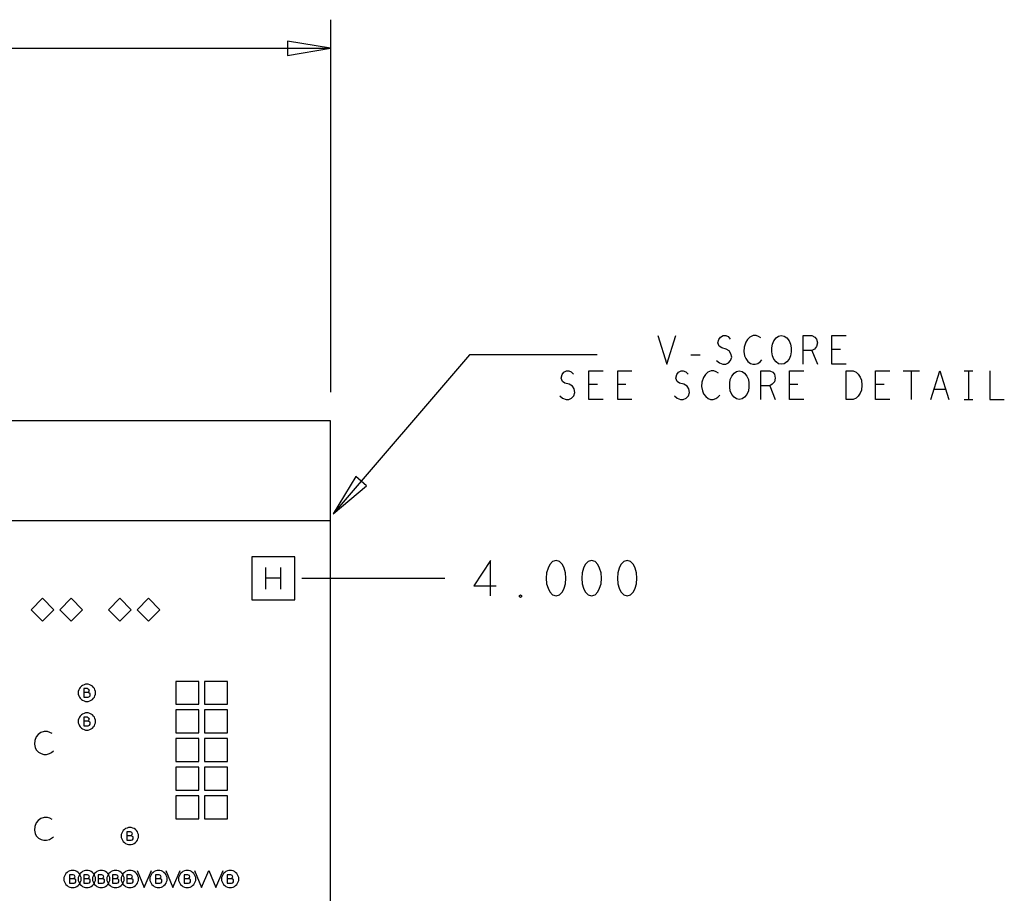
# Model space of a CAD drawing. Extents: x 28 to 61, y 25 to 46.
# Tile 37 of 61: x 39 to 42.5, y 32.9 to 35.9. Entities that reach past the tile are written whole.
import ezdxf

# ---------------------------------------------------------------- set-up
doc = ezdxf.new("R2010")
doc.units = 0
doc.layers.add('RVP8-TX_d_fab', color=2, linetype='CONTINUOUS')

msp = doc.modelspace()

# ---------------------------------------------------------------- linework, layer by layer
at = {"layer": 'RVP8-TX_d_fab'}
for points in [[(40.105, 35.91), (40.105, 34.61)], [(37.318, 35.81), (40.105, 35.81)], [(41.247, 34.807), (41.278, 34.707), (41.31, 34.807)], [(41.452, 34.72), (41.462, 34.712), (41.474, 34.707), (41.484, 34.707), (41.494, 34.712), (41.501, 34.72), (41.505, 34.732), (41.502, 34.744), (41.496, 34.754), (41.485, 34.76), (41.47, 34.764), (41.461, 34.77), (41.457, 34.782), (41.46, 34.794), (41.466, 34.802), (41.475, 34.807), (41.484, 34.807), (41.492, 34.804), (41.5, 34.795)], [(41.606, 34.799), (41.598, 34.804), (41.59, 34.807), (41.58, 34.807), (41.568, 34.802), (41.56, 34.794), (41.554, 34.784), (41.548, 34.767), (41.547, 34.752), (41.55, 34.737), (41.554, 34.727), (41.561, 34.717), (41.57, 34.71), (41.578, 34.707), (41.587, 34.707), (41.596, 34.71), (41.604, 34.715), (41.61, 34.722)], [(41.754, 34.707), (41.754, 34.807), (41.785, 34.807), (41.795, 34.802), (41.801, 34.795), (41.804, 34.782), (41.801, 34.769), (41.794, 34.76), (41.785, 34.755), (41.754, 34.755)], [(41.904, 34.707), (41.854, 34.707), (41.854, 34.807), (41.904, 34.807)], [(41.035, 34.74), (40.59, 34.74), (40.114, 34.185)], [(41.362, 34.74), (41.395, 34.74)], [(41.785, 34.755), (41.804, 34.707)], [(41.884, 34.759), (41.854, 34.759)], [(40.905, 34.597), (40.915, 34.589), (40.927, 34.584), (40.936, 34.584), (40.946, 34.589), (40.954, 34.597), (40.958, 34.609), (40.955, 34.621), (40.949, 34.631), (40.938, 34.637), (40.923, 34.641), (40.914, 34.647), (40.91, 34.659), (40.913, 34.671), (40.919, 34.679), (40.928, 34.684), (40.936, 34.684), (40.945, 34.681), (40.953, 34.672)], [(41.056, 34.584), (41.006, 34.584), (41.006, 34.684), (41.056, 34.684)], [(41.156, 34.584), (41.107, 34.584), (41.107, 34.684), (41.156, 34.684)], [(41.305, 34.597), (41.315, 34.589), (41.326, 34.584), (41.336, 34.584), (41.346, 34.589), (41.354, 34.597), (41.358, 34.609), (41.355, 34.621), (41.349, 34.631), (41.338, 34.637), (41.323, 34.641), (41.314, 34.647), (41.31, 34.659), (41.313, 34.671), (41.319, 34.679), (41.328, 34.684), (41.336, 34.684), (41.345, 34.681), (41.353, 34.672)], [(41.459, 34.676), (41.451, 34.681), (41.443, 34.684), (41.433, 34.684), (41.421, 34.679), (41.413, 34.671), (41.406, 34.661), (41.401, 34.644), (41.4, 34.629), (41.403, 34.614), (41.406, 34.604), (41.414, 34.594), (41.423, 34.587), (41.431, 34.584), (41.44, 34.584), (41.449, 34.587), (41.456, 34.592), (41.463, 34.599)], [(41.607, 34.584), (41.607, 34.684), (41.638, 34.684), (41.648, 34.679), (41.654, 34.672), (41.656, 34.659), (41.654, 34.646), (41.646, 34.637), (41.638, 34.632), (41.607, 34.632)], [(41.756, 34.584), (41.706, 34.584), (41.706, 34.684), (41.756, 34.684)], [(42.056, 34.584), (42.006, 34.584), (42.006, 34.684), (42.056, 34.684)], [(42.103, 34.684), (42.16, 34.684)], [(42.131, 34.684), (42.131, 34.584)], [(42.2, 34.584), (42.231, 34.684), (42.263, 34.584)], [(42.316, 34.684), (42.346, 34.684)], [(42.331, 34.684), (42.331, 34.584)], [(42.406, 34.684), (42.406, 34.584), (42.456, 34.584)], [(41.037, 34.636), (41.006, 34.636)], [(41.136, 34.636), (41.107, 34.636)], [(41.638, 34.632), (41.656, 34.584)], [(41.736, 34.636), (41.706, 34.636)], [(42.037, 34.636), (42.006, 34.636)], [(42.251, 34.619), (42.211, 34.619)], [(42.316, 34.584), (42.346, 34.584)], [(40.105, 34.16), (33.23, 34.16)], [(40.663, 33.898), (40.663, 34.022), (40.605, 33.933), (40.683, 33.933)], [(39.879, 33.922), (39.879, 33.998)], [(39.931, 33.998), (39.931, 33.922)], [(39.931, 33.96), (39.879, 33.96)], [(40.005, 33.96), (40.504, 33.96)], [(39.259, 33.561), (39.261, 33.562), (39.262, 33.565), (39.264, 33.568), (39.262, 33.572), (39.26, 33.573), (39.257, 33.575), (39.244, 33.575), (39.244, 33.545), (39.26, 33.545), (39.264, 33.547), (39.266, 33.55), (39.266, 33.554), (39.266, 33.557), (39.262, 33.56), (39.259, 33.561), (39.244, 33.561)], [(39.259, 33.461), (39.261, 33.462), (39.262, 33.465), (39.264, 33.468), (39.262, 33.472), (39.26, 33.473), (39.257, 33.475), (39.244, 33.475), (39.244, 33.445), (39.26, 33.445), (39.264, 33.447), (39.266, 33.45), (39.266, 33.454), (39.266, 33.457), (39.262, 33.46), (39.259, 33.461), (39.244, 33.461)], [(39.134, 33.418), (39.126, 33.422), (39.117, 33.425), (39.106, 33.425), (39.094, 33.421), (39.085, 33.414), (39.078, 33.406), (39.073, 33.393), (39.072, 33.381), (39.074, 33.369), (39.078, 33.361), (39.086, 33.353), (39.096, 33.348), (39.105, 33.345), (39.114, 33.345), (39.124, 33.348), (39.132, 33.352), (39.138, 33.357)], [(39.134, 33.118), (39.126, 33.122), (39.117, 33.125), (39.106, 33.125), (39.094, 33.121), (39.085, 33.114), (39.078, 33.106), (39.073, 33.093), (39.072, 33.081), (39.074, 33.069), (39.078, 33.061), (39.086, 33.053), (39.096, 33.048), (39.105, 33.045), (39.114, 33.045), (39.124, 33.048), (39.132, 33.052), (39.138, 33.057)], [(39.409, 33.061), (39.411, 33.062), (39.412, 33.065), (39.414, 33.068), (39.412, 33.072), (39.41, 33.073), (39.407, 33.075), (39.394, 33.075), (39.394, 33.045), (39.41, 33.045), (39.414, 33.047), (39.416, 33.05), (39.416, 33.054), (39.416, 33.057), (39.412, 33.06), (39.409, 33.061), (39.394, 33.061)], [(39.209, 32.911), (39.211, 32.912), (39.212, 32.915), (39.214, 32.918), (39.212, 32.922), (39.21, 32.923), (39.207, 32.925), (39.194, 32.925), (39.194, 32.895), (39.21, 32.895), (39.214, 32.897), (39.216, 32.9), (39.216, 32.904), (39.216, 32.907), (39.212, 32.91), (39.209, 32.911), (39.194, 32.911)], [(39.259, 32.911), (39.261, 32.912), (39.262, 32.915), (39.264, 32.918), (39.262, 32.922), (39.26, 32.923), (39.257, 32.925), (39.244, 32.925), (39.244, 32.895), (39.26, 32.895), (39.264, 32.897), (39.266, 32.9), (39.266, 32.904), (39.266, 32.907), (39.262, 32.91), (39.259, 32.911), (39.244, 32.911)], [(39.309, 32.911), (39.311, 32.912), (39.312, 32.915), (39.314, 32.918), (39.312, 32.922), (39.31, 32.923), (39.307, 32.925), (39.294, 32.925), (39.294, 32.895), (39.31, 32.895), (39.314, 32.897), (39.316, 32.9), (39.316, 32.904), (39.316, 32.907), (39.312, 32.91), (39.309, 32.911), (39.294, 32.911)], [(39.359, 32.911), (39.361, 32.912), (39.363, 32.915), (39.364, 32.918), (39.363, 32.922), (39.36, 32.923), (39.357, 32.925), (39.344, 32.925), (39.344, 32.895), (39.36, 32.895), (39.364, 32.897), (39.366, 32.9), (39.366, 32.904), (39.366, 32.907), (39.363, 32.91), (39.359, 32.911), (39.344, 32.911)], [(39.409, 32.911), (39.411, 32.912), (39.412, 32.915), (39.414, 32.918), (39.412, 32.922), (39.41, 32.923), (39.407, 32.925), (39.394, 32.925), (39.394, 32.895), (39.41, 32.895), (39.414, 32.897), (39.416, 32.9), (39.416, 32.904), (39.416, 32.907), (39.412, 32.91), (39.409, 32.911), (39.394, 32.911)], [(39.43, 32.94), (39.455, 32.88), (39.48, 32.94)], [(39.509, 32.911), (39.511, 32.912), (39.512, 32.915), (39.514, 32.918), (39.512, 32.922), (39.51, 32.923), (39.507, 32.925), (39.494, 32.925), (39.494, 32.895), (39.51, 32.895), (39.514, 32.897), (39.516, 32.9), (39.516, 32.904), (39.516, 32.907), (39.512, 32.91), (39.509, 32.911), (39.494, 32.911)], [(39.53, 32.94), (39.555, 32.88), (39.58, 32.94)], [(39.609, 32.911), (39.611, 32.912), (39.613, 32.915), (39.614, 32.918), (39.613, 32.922), (39.61, 32.923), (39.607, 32.925), (39.594, 32.925), (39.594, 32.895), (39.61, 32.895), (39.614, 32.897), (39.616, 32.9), (39.616, 32.904), (39.616, 32.907), (39.613, 32.91), (39.609, 32.911), (39.594, 32.911)], [(39.63, 32.94), (39.655, 32.88), (39.68, 32.94), (39.705, 32.88), (39.73, 32.94)], [(39.759, 32.911), (39.761, 32.912), (39.762, 32.915), (39.764, 32.918), (39.762, 32.922), (39.76, 32.923), (39.757, 32.925), (39.744, 32.925), (39.744, 32.895), (39.76, 32.895), (39.764, 32.897), (39.766, 32.9), (39.766, 32.904), (39.766, 32.907), (39.762, 32.91), (39.759, 32.911), (39.744, 32.911)]]:
    msp.add_lwpolyline(points, dxfattribs=at)
for points in [[(39.955, 35.785), (40.105, 35.81), (39.955, 35.835), (39.955, 35.785)], [(41.678, 34.707), (41.668, 34.709), (41.66, 34.715), (41.652, 34.725), (41.647, 34.737), (41.645, 34.75), (41.645, 34.764), (41.647, 34.777), (41.652, 34.789), (41.66, 34.799), (41.668, 34.805), (41.678, 34.807), (41.688, 34.805), (41.697, 34.799), (41.705, 34.789), (41.71, 34.777), (41.712, 34.764), (41.712, 34.75), (41.71, 34.737), (41.705, 34.725), (41.697, 34.715), (41.688, 34.709), (41.678, 34.707)], [(41.531, 34.584), (41.521, 34.586), (41.513, 34.592), (41.505, 34.602), (41.5, 34.614), (41.498, 34.627), (41.498, 34.641), (41.5, 34.654), (41.505, 34.666), (41.513, 34.676), (41.521, 34.682), (41.531, 34.684), (41.541, 34.682), (41.55, 34.676), (41.558, 34.666), (41.563, 34.654), (41.565, 34.641), (41.565, 34.627), (41.563, 34.614), (41.558, 34.602), (41.55, 34.592), (41.541, 34.586), (41.531, 34.584)], [(41.904, 34.584), (41.904, 34.684), (41.929, 34.684), (41.939, 34.679), (41.946, 34.672), (41.953, 34.662), (41.958, 34.651), (41.959, 34.634), (41.958, 34.617), (41.953, 34.606), (41.946, 34.596), (41.939, 34.589), (41.929, 34.584), (41.904, 34.584)], [(33.23, 29.96), (33.821, 29.96), (33.821, 30.285), (34.835, 30.285), (34.835, 29.96), (35.406, 29.96), (35.406, 30.285), (35.479, 30.285), (35.479, 29.96), (37.306, 29.96), (37.306, 30.285), (37.38, 30.285), (37.38, 29.96), (37.951, 29.96), (37.951, 30.285), (40.105, 30.285), (40.105, 34.51), (33.23, 34.51), (33.23, 29.96)], [(40.193, 34.315), (40.114, 34.185), (40.231, 34.283), (40.193, 34.315)], [(39.83, 33.885), (39.98, 33.885), (39.98, 34.035), (39.83, 34.035), (39.83, 33.885)], [(40.892, 34.022), (40.88, 34.018), (40.87, 34.008), (40.864, 33.995), (40.859, 33.979), (40.858, 33.96), (40.859, 33.941), (40.864, 33.925), (40.87, 33.912), (40.88, 33.902), (40.892, 33.898), (40.904, 33.902), (40.914, 33.912), (40.92, 33.925), (40.925, 33.941), (40.926, 33.96), (40.925, 33.979), (40.92, 33.995), (40.914, 34.008), (40.904, 34.018), (40.892, 34.022)], [(41.016, 34.022), (41.004, 34.018), (40.994, 34.008), (40.988, 33.995), (40.983, 33.979), (40.982, 33.96), (40.983, 33.941), (40.988, 33.925), (40.994, 33.912), (41.004, 33.902), (41.016, 33.898), (41.028, 33.902), (41.038, 33.912), (41.044, 33.925), (41.049, 33.941), (41.05, 33.96), (41.049, 33.979), (41.044, 33.995), (41.038, 34.008), (41.028, 34.018), (41.016, 34.022)], [(41.14, 34.022), (41.128, 34.018), (41.118, 34.008), (41.112, 33.995), (41.107, 33.979), (41.106, 33.96), (41.107, 33.941), (41.112, 33.925), (41.118, 33.912), (41.128, 33.902), (41.14, 33.898), (41.152, 33.902), (41.162, 33.912), (41.168, 33.925), (41.173, 33.941), (41.174, 33.96), (41.173, 33.979), (41.168, 33.995), (41.162, 34.008), (41.152, 34.018), (41.14, 34.022)], [(39.14, 33.85), (39.1, 33.89), (39.06, 33.85), (39.1, 33.81), (39.14, 33.85)], [(39.24, 33.85), (39.2, 33.89), (39.16, 33.85), (39.2, 33.81), (39.24, 33.85)], [(39.41, 33.85), (39.37, 33.89), (39.33, 33.85), (39.37, 33.81), (39.41, 33.85)], [(39.51, 33.85), (39.47, 33.89), (39.43, 33.85), (39.47, 33.81), (39.51, 33.85)], [(40.768, 33.893), (40.765, 33.895), (40.765, 33.9), (40.768, 33.902), (40.771, 33.9), (40.771, 33.895), (40.768, 33.893)], [(39.565, 33.52), (39.645, 33.52), (39.645, 33.6), (39.565, 33.6), (39.565, 33.52)], [(39.665, 33.52), (39.745, 33.52), (39.745, 33.6), (39.665, 33.6), (39.665, 33.52)], [(39.285, 33.56), (39.285, 33.565), (39.283, 33.57), (39.281, 33.575), (39.278, 33.579), (39.274, 33.583), (39.27, 33.586), (39.265, 33.588), (39.26, 33.59), (39.255, 33.59), (39.25, 33.59), (39.245, 33.588), (39.24, 33.586), (39.236, 33.583), (39.232, 33.579), (39.229, 33.575), (39.227, 33.57), (39.225, 33.565), (39.225, 33.56), (39.225, 33.555), (39.227, 33.55), (39.229, 33.545), (39.232, 33.541), (39.236, 33.537), (39.24, 33.534), (39.245, 33.532), (39.25, 33.53), (39.255, 33.53), (39.26, 33.53), (39.265, 33.532), (39.27, 33.534), (39.274, 33.537), (39.278, 33.541), (39.281, 33.545), (39.283, 33.55), (39.285, 33.555), (39.285, 33.56)], [(39.565, 33.42), (39.645, 33.42), (39.645, 33.5), (39.565, 33.5), (39.565, 33.42)], [(39.665, 33.42), (39.745, 33.42), (39.745, 33.5), (39.665, 33.5), (39.665, 33.42)], [(39.285, 33.46), (39.285, 33.465), (39.283, 33.47), (39.281, 33.475), (39.278, 33.479), (39.274, 33.483), (39.27, 33.486), (39.265, 33.488), (39.26, 33.49), (39.255, 33.49), (39.25, 33.49), (39.245, 33.488), (39.24, 33.486), (39.236, 33.483), (39.232, 33.479), (39.229, 33.475), (39.227, 33.47), (39.225, 33.465), (39.225, 33.46), (39.225, 33.455), (39.227, 33.45), (39.229, 33.445), (39.232, 33.441), (39.236, 33.437), (39.24, 33.434), (39.245, 33.432), (39.25, 33.43), (39.255, 33.43), (39.26, 33.43), (39.265, 33.432), (39.27, 33.434), (39.274, 33.437), (39.278, 33.441), (39.281, 33.445), (39.283, 33.45), (39.285, 33.455), (39.285, 33.46)], [(39.565, 33.32), (39.645, 33.32), (39.645, 33.4), (39.565, 33.4), (39.565, 33.32)], [(39.665, 33.32), (39.745, 33.32), (39.745, 33.4), (39.665, 33.4), (39.665, 33.32)], [(39.565, 33.22), (39.645, 33.22), (39.645, 33.3), (39.565, 33.3), (39.565, 33.22)], [(39.665, 33.22), (39.745, 33.22), (39.745, 33.3), (39.665, 33.3), (39.665, 33.22)], [(39.565, 33.12), (39.645, 33.12), (39.645, 33.2), (39.565, 33.2), (39.565, 33.12)], [(39.665, 33.12), (39.745, 33.12), (39.745, 33.2), (39.665, 33.2), (39.665, 33.12)], [(39.435, 33.06), (39.435, 33.065), (39.433, 33.07), (39.431, 33.075), (39.428, 33.079), (39.424, 33.083), (39.42, 33.086), (39.415, 33.088), (39.41, 33.09), (39.405, 33.09), (39.4, 33.09), (39.395, 33.088), (39.39, 33.086), (39.386, 33.083), (39.382, 33.079), (39.379, 33.075), (39.377, 33.07), (39.375, 33.065), (39.375, 33.06), (39.375, 33.055), (39.377, 33.05), (39.379, 33.045), (39.382, 33.041), (39.386, 33.037), (39.39, 33.034), (39.395, 33.032), (39.4, 33.03), (39.405, 33.03), (39.41, 33.03), (39.415, 33.032), (39.42, 33.034), (39.424, 33.037), (39.428, 33.041), (39.431, 33.045), (39.433, 33.05), (39.435, 33.055), (39.435, 33.06)], [(39.235, 32.91), (39.235, 32.915), (39.233, 32.92), (39.231, 32.925), (39.228, 32.929), (39.224, 32.933), (39.22, 32.936), (39.215, 32.938), (39.21, 32.94), (39.205, 32.94), (39.2, 32.94), (39.195, 32.938), (39.19, 32.936), (39.186, 32.933), (39.182, 32.929), (39.179, 32.925), (39.177, 32.92), (39.175, 32.915), (39.175, 32.91), (39.175, 32.905), (39.177, 32.9), (39.179, 32.895), (39.182, 32.891), (39.186, 32.887), (39.19, 32.884), (39.195, 32.882), (39.2, 32.88), (39.205, 32.88), (39.21, 32.88), (39.215, 32.882), (39.22, 32.884), (39.224, 32.887), (39.228, 32.891), (39.231, 32.895), (39.233, 32.9), (39.235, 32.905), (39.235, 32.91)], [(39.285, 32.91), (39.285, 32.915), (39.283, 32.92), (39.281, 32.925), (39.278, 32.929), (39.274, 32.933), (39.27, 32.936), (39.265, 32.938), (39.26, 32.94), (39.255, 32.94), (39.25, 32.94), (39.245, 32.938), (39.24, 32.936), (39.236, 32.933), (39.232, 32.929), (39.229, 32.925), (39.227, 32.92), (39.225, 32.915), (39.225, 32.91), (39.225, 32.905), (39.227, 32.9), (39.229, 32.895), (39.232, 32.891), (39.236, 32.887), (39.24, 32.884), (39.245, 32.882), (39.25, 32.88), (39.255, 32.88), (39.26, 32.88), (39.265, 32.882), (39.27, 32.884), (39.274, 32.887), (39.278, 32.891), (39.281, 32.895), (39.283, 32.9), (39.285, 32.905), (39.285, 32.91)], [(39.335, 32.91), (39.335, 32.915), (39.333, 32.92), (39.331, 32.925), (39.328, 32.929), (39.324, 32.933), (39.32, 32.936), (39.315, 32.938), (39.31, 32.94), (39.305, 32.94), (39.3, 32.94), (39.295, 32.938), (39.29, 32.936), (39.286, 32.933), (39.282, 32.929), (39.279, 32.925), (39.277, 32.92), (39.275, 32.915), (39.275, 32.91), (39.275, 32.905), (39.277, 32.9), (39.279, 32.895), (39.282, 32.891), (39.286, 32.887), (39.29, 32.884), (39.295, 32.882), (39.3, 32.88), (39.305, 32.88), (39.31, 32.88), (39.315, 32.882), (39.32, 32.884), (39.324, 32.887), (39.328, 32.891), (39.331, 32.895), (39.333, 32.9), (39.335, 32.905), (39.335, 32.91)], [(39.385, 32.91), (39.385, 32.915), (39.383, 32.92), (39.381, 32.925), (39.378, 32.929), (39.374, 32.933), (39.37, 32.936), (39.365, 32.938), (39.36, 32.94), (39.355, 32.94), (39.35, 32.94), (39.345, 32.938), (39.34, 32.936), (39.336, 32.933), (39.332, 32.929), (39.329, 32.925), (39.327, 32.92), (39.325, 32.915), (39.325, 32.91), (39.325, 32.905), (39.327, 32.9), (39.329, 32.895), (39.332, 32.891), (39.336, 32.887), (39.34, 32.884), (39.345, 32.882), (39.35, 32.88), (39.355, 32.88), (39.36, 32.88), (39.365, 32.882), (39.37, 32.884), (39.374, 32.887), (39.378, 32.891), (39.381, 32.895), (39.383, 32.9), (39.385, 32.905), (39.385, 32.91)], [(39.435, 32.91), (39.435, 32.915), (39.433, 32.92), (39.431, 32.925), (39.428, 32.929), (39.424, 32.933), (39.42, 32.936), (39.415, 32.938), (39.41, 32.94), (39.405, 32.94), (39.4, 32.94), (39.395, 32.938), (39.39, 32.936), (39.386, 32.933), (39.382, 32.929), (39.379, 32.925), (39.377, 32.92), (39.375, 32.915), (39.375, 32.91), (39.375, 32.905), (39.377, 32.9), (39.379, 32.895), (39.382, 32.891), (39.386, 32.887), (39.39, 32.884), (39.395, 32.882), (39.4, 32.88), (39.405, 32.88), (39.41, 32.88), (39.415, 32.882), (39.42, 32.884), (39.424, 32.887), (39.428, 32.891), (39.431, 32.895), (39.433, 32.9), (39.435, 32.905), (39.435, 32.91)], [(39.535, 32.91), (39.535, 32.915), (39.533, 32.92), (39.531, 32.925), (39.528, 32.929), (39.524, 32.933), (39.52, 32.936), (39.515, 32.938), (39.51, 32.94), (39.505, 32.94), (39.5, 32.94), (39.495, 32.938), (39.49, 32.936), (39.486, 32.933), (39.482, 32.929), (39.479, 32.925), (39.477, 32.92), (39.475, 32.915), (39.475, 32.91), (39.475, 32.905), (39.477, 32.9), (39.479, 32.895), (39.482, 32.891), (39.486, 32.887), (39.49, 32.884), (39.495, 32.882), (39.5, 32.88), (39.505, 32.88), (39.51, 32.88), (39.515, 32.882), (39.52, 32.884), (39.524, 32.887), (39.528, 32.891), (39.531, 32.895), (39.533, 32.9), (39.535, 32.905), (39.535, 32.91)], [(39.635, 32.91), (39.635, 32.915), (39.633, 32.92), (39.631, 32.925), (39.628, 32.929), (39.624, 32.933), (39.62, 32.936), (39.615, 32.938), (39.61, 32.94), (39.605, 32.94), (39.6, 32.94), (39.595, 32.938), (39.59, 32.936), (39.586, 32.933), (39.582, 32.929), (39.579, 32.925), (39.577, 32.92), (39.575, 32.915), (39.575, 32.91), (39.575, 32.905), (39.577, 32.9), (39.579, 32.895), (39.582, 32.891), (39.586, 32.887), (39.59, 32.884), (39.595, 32.882), (39.6, 32.88), (39.605, 32.88), (39.61, 32.88), (39.615, 32.882), (39.62, 32.884), (39.624, 32.887), (39.628, 32.891), (39.631, 32.895), (39.633, 32.9), (39.635, 32.905), (39.635, 32.91)], [(39.785, 32.91), (39.785, 32.915), (39.783, 32.92), (39.781, 32.925), (39.778, 32.929), (39.774, 32.933), (39.77, 32.936), (39.765, 32.938), (39.76, 32.94), (39.755, 32.94), (39.75, 32.94), (39.745, 32.938), (39.74, 32.936), (39.736, 32.933), (39.732, 32.929), (39.729, 32.925), (39.727, 32.92), (39.725, 32.915), (39.725, 32.91), (39.725, 32.905), (39.727, 32.9), (39.729, 32.895), (39.732, 32.891), (39.736, 32.887), (39.74, 32.884), (39.745, 32.882), (39.75, 32.88), (39.755, 32.88), (39.76, 32.88), (39.765, 32.882), (39.77, 32.884), (39.774, 32.887), (39.778, 32.891), (39.781, 32.895), (39.783, 32.9), (39.785, 32.905), (39.785, 32.91)]]:
    msp.add_lwpolyline(points, close=True, dxfattribs=at)

doc.saveas('drawing.dxf')
